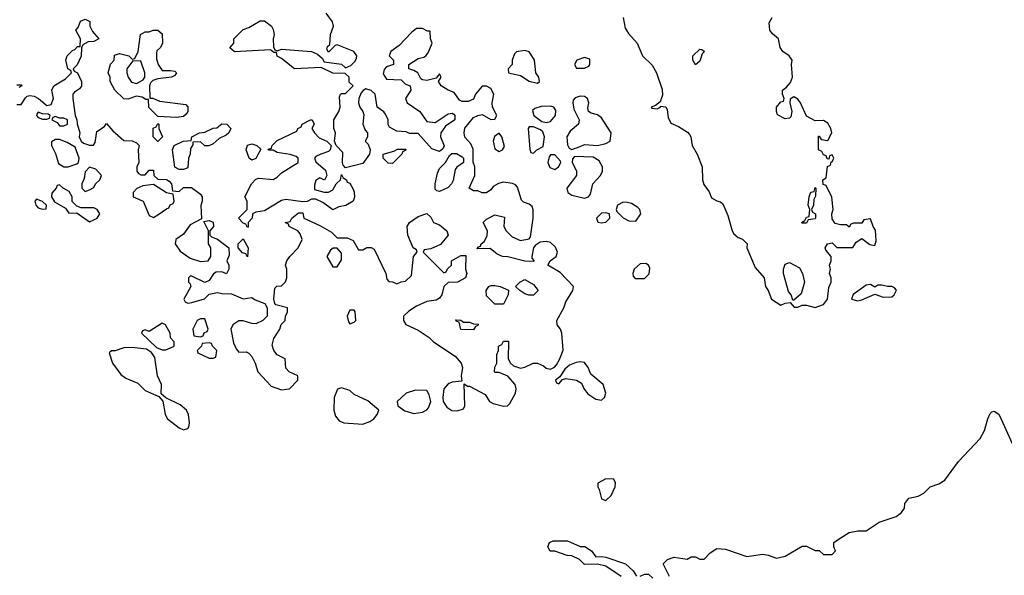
# Model space of a CAD drawing. Header units: inches. Extents: x 2380053 to 2584298, y 380219 to 546618.
# Tile 84 of 256: x 2450503 to 2455117, y 447136 to 449740. Entities that reach past the tile are written whole.
import ezdxf

# ---------------------------------------------------------------- set-up
doc = ezdxf.new("R2010")
doc.units = ezdxf.units.IN
doc.header["$MEASUREMENT"] = 0
doc.layers.add('C4454', color=7, linetype='Continuous')

msp = doc.modelspace()

# ---------------------------------------------------------------- linework, layer by layer
at = {"layer": 'C4454', "color": 2}
for points, elevation in [([(2450490, 449342), (2450510, 449342), (2450530, 449374), (2450538, 449382), (2450550, 449384.7), (2450570, 449381), (2450590.7, 449370.7), (2450630, 449338), (2450650, 449342), (2450661.2, 449370), (2450654, 449410), (2450662, 449430), (2450718, 449462), (2450746, 449490), (2450742, 449502), (2450728, 449510), (2450719, 449550), (2450725.2, 449570), (2450750, 449596), (2450760.4, 449599.6), (2450774, 449614), (2450786, 449614), (2450788, 449650), (2450766, 449690), (2450776.4, 449703.6), (2450787.3, 449732.7), (2450810, 449742), (2450831.1, 449731.1), (2450832, 449710), (2450843.6, 449683.6), (2450874, 449650), (2450850, 449638), (2450823.6, 449636.4), (2450798, 449622), (2450792.7, 449607.3), (2450791.1, 449568.9), (2450771.6, 449528.4), (2450754, 449510), (2450758, 449498), (2450774, 449490), (2450792, 449450), (2450791.6, 449428.4), (2450783.6, 449416.4), (2450759.6, 449400.4), (2450752, 449390), (2450751.3, 449370), (2450762, 449290), (2450771.1, 449271.1), (2450771.6, 449251.6), (2450784.7, 449210), (2450782, 449190), (2450791.1, 449171.1), (2450801, 449161), (2450830, 449151.3), (2450848, 449152), (2450856.4, 449163.6), (2450864.7, 449215.3), (2450900.4, 449239.6), (2450910, 449254), (2450939.6, 449219.6), (2450990, 449174), (2451030, 449171.3), (2451050, 449162), (2451062, 449150), (2451058, 449130), (2451061, 449070), (2451051.3, 449050), (2451052, 449030), (2451059.6, 449019.6), (2451070, 449012), (2451090, 449012), (2451110, 449034), (2451130, 449034), (2451132, 449010), (2451150, 448992), (2451191.3, 448991.3), (2451203.6, 448983.6), (2451214, 448970), (2451218, 448938), (2451250, 448934), (2451270, 448954), (2451307.3, 448952.7), (2451350, 448922), (2451358, 448910), (2451358, 448890), (2451351.6, 448868.4), (2451354, 448806), (2451302, 448778), (2451270, 448735.3), (2451234, 448710), (2451232, 448690), (2451255.3, 448655.3), (2451302, 448622), (2451350, 448606.8), (2451386, 448610), (2451398, 448630), (2451398, 448670), (2451388, 448690), (2451388, 448750), (2451366, 448794), (2451390, 448798), (2451410, 448791.3), (2451411.3, 448770), (2451394, 448750), (2451394, 448730), (2451402, 448722), (2451430, 448711.3), (2451482, 448670), (2451483.6, 448636.4), (2451474, 448610), (2451482, 448590), (2451482, 448570), (2451471.1, 448548.9), (2451450, 448558), (2451423.6, 448556.4), (2451411.6, 448548.4), (2451390, 448518), (2451370, 448508), (2451310, 448538), (2451302, 448538), (2451294, 448530), (2451294, 448510), (2451302, 448502), (2451304.7, 448490), (2451271.3, 448430), (2451278, 448418), (2451290, 448411.3), (2451310, 448414.8), (2451368.9, 448431.1), (2451390, 448454), (2451430, 448461), (2451450, 448456), (2451495.3, 448455.3), (2451550, 448432), (2451590, 448438), (2451606.8, 448426.8), (2451652, 448410), (2451662, 448390), (2451662, 448350), (2451642, 448330), (2451610, 448314), (2451590, 448315.3), (2451550, 448328.7), (2451530, 448328.7), (2451502, 448310), (2451492, 448290), (2451505.4, 448225.4), (2451516.9, 448196.9), (2451530, 448182), (2451563.6, 448183.6), (2451576.9, 448176.9), (2451590, 448162), (2451606, 448130), (2451618, 448090), (2451681.6, 448021.6), (2451730, 448004.9), (2451766, 448010), (2451768.9, 448011.1), (2451806, 448050), (2451806, 448070), (2451766, 448090), (2451750, 448106), (2451746, 448150), (2451710, 448168.7), (2451694, 448190), (2451686, 448214), (2451693.6, 448246.4), (2451722, 448290), (2451728.4, 448311.6), (2451746, 448330), (2451748, 448350), (2451758, 448370), (2451758, 448390), (2451703.1, 448403.1), (2451698, 448410), (2451694, 448430), (2451698, 448482), (2451708.4, 448491.6), (2451730, 448492), (2451748.9, 448511.1), (2451754, 448530), (2451754, 448570), (2451749, 448590), (2451755.3, 448610), (2451768, 448630), (2451808, 448670), (2451826, 448710), (2451816.4, 448736.4), (2451806, 448750), (2451766, 448770), (2451762, 448782), (2451746, 448790), (2451770, 448794), (2451778, 448810), (2451810, 448834), (2451830, 448834), (2451834, 448810), (2451910, 448776), (2451963.5, 448743.5), (2451990, 448718), (2452036.9, 448716.9), (2452064.7, 448704.7), (2452090, 448662), (2452110, 448662), (2452130, 448672), (2452150, 448672), (2452163.6, 448663.6), (2452218, 448550), (2452223.6, 448523.6), (2452232.7, 448512.7), (2452250, 448512), (2452270, 448502), (2452290, 448512), (2452310, 448514), (2452339, 448541), (2452348, 448630), (2452366, 448650), (2452362, 448662), (2452346, 448670), (2452322, 448730), (2452319, 448770), (2452328.7, 448790), (2452370, 448818), (2452410, 448832), (2452430, 448814), (2452442, 448790), (2452470, 448778), (2452504.7, 448750), (2452511.3, 448730), (2452474.4, 448685.6), (2452430, 448666), (2452398, 448662), (2452394, 448650), (2452490, 448554), (2452502, 448558), (2452507.3, 448572.7), (2452526, 448590), (2452526, 448610), (2452570, 448634), (2452594, 448634), (2452592, 448570), (2452598, 448550), (2452592, 448530), (2452554, 448510), (2452510, 448508), (2452491, 448489), (2452481, 448450), (2452470, 448435.3), (2452454, 448426), (2452410, 448419), (2452362, 448398), (2452326.4, 448373.6), (2452302, 448350), (2452302, 448330), (2452311.6, 448311.6), (2452370, 448284.7), (2452422, 448250), (2452442, 448230), (2452543.5, 448163.5), (2452571.3, 448130), (2452578, 448110), (2452572, 448070), (2452574, 448046), (2452530, 448041.2), (2452510, 448034), (2452490.6, 448009.4), (2452484.9, 447970), (2452487.3, 447950), (2452504.2, 447924.2), (2452528.3, 447908.3), (2452552.9, 447907.1), (2452583.1, 447916.9), (2452589.2, 447930.8), (2452586, 448034), (2452602, 448022), (2452610, 448022), (2452683.6, 447983.6), (2452704.7, 447950), (2452721.3, 447941.3), (2452770, 447928), (2452789.3, 447930.7), (2452799.5, 447940.5), (2452826, 447990), (2452829.3, 448010), (2452825.2, 448030), (2452790, 448068.7), (2452750, 448086), (2452730, 448086), (2452728, 448090), (2452728.9, 448111.1), (2452738, 448130), (2452738, 448170), (2452746, 448190), (2452746, 448210), (2452762, 448218), (2452770, 448234), (2452794, 448234), (2452792, 448150), (2452802, 448130), (2452816.9, 448116.9), (2452850, 448106), (2452870, 448110.8), (2452909.6, 448130.4), (2452930, 448130.7), (2452958, 448118), (2452970, 448106), (2452990, 448102), (2453008.9, 448111.1), (2453018, 448122), (2453032.9, 448147.1), (2453049.3, 448190.7), (2453043.7, 448270), (2453037.2, 448290), (2453021.2, 448310), (2453019.3, 448330), (2453052, 448390), (2453062, 448418), (2453095.3, 448470), (2453098, 448490), (2453035.5, 448555.5), (2452978, 448590), (2452988, 448610), (2453017.2, 448630), (2453023.7, 448650), (2453013.6, 448673.6), (2452990, 448696), (2452970, 448700.9), (2452942.5, 448697.5), (2452918.8, 448681.2), (2452911, 448670), (2452902, 448630), (2452902, 448622), (2452914, 448610), (2452910, 448606), (2452870, 448608.7), (2452790, 448629), (2452766, 448630), (2452740.2, 448640.2), (2452707.3, 448667.3), (2452646, 448666), (2452650, 448674), (2452662, 448678), (2452666, 448690), (2452679, 448701), (2452693.2, 448726.8), (2452695.3, 448750), (2452675.3, 448790), (2452690, 448804.7), (2452730, 448824.7), (2452774, 448814), (2452772, 448770), (2452782, 448750), (2452810, 448722), (2452850, 448704.7), (2452890, 448712), (2452897.2, 448722.8), (2452909.2, 448810), (2452909.1, 448849.1), (2452904, 448864), (2452890, 448875.3), (2452864, 448884), (2452854, 448894), (2452835.5, 448955.5), (2452826.3, 448966.3), (2452812.7, 448972.7), (2452770, 448978), (2452747.3, 448972.7), (2452722, 448958), (2452710, 448942), (2452690, 448928), (2452670, 448928), (2452650, 448938), (2452630, 448938), (2452608.7, 448950), (2452635.3, 449010), (2452635.3, 449050), (2452627.3, 449072.7), (2452627.3, 449132.7), (2452617.2, 449157.2), (2452589.4, 449189.4), (2452586, 449210), (2452589, 449231), (2452630, 449282), (2452650, 449291.3), (2452670, 449296), (2452710, 449272), (2452730, 449274), (2452738, 449290), (2452719, 449330), (2452717.2, 449350), (2452724, 449390), (2452710, 449418), (2452690, 449428.7), (2452670, 449428.7), (2452638, 449390), (2452630, 449368), (2452603.6, 449356.4), (2452576.4, 449356.4), (2452563.1, 449363.1), (2452539, 449399), (2452510, 449408.7), (2452478, 449430), (2452466, 449450), (2452478, 449470), (2452470, 449486), (2452454, 449466), (2452410, 449455.3), (2452390, 449458), (2452383.1, 449463.1), (2452368, 449490), (2452350, 449502), (2452326, 449510), (2452326, 449530), (2452370, 449558), (2452396.4, 449563.6), (2452406, 449570), (2452416.4, 449583.6), (2452435.3, 449630), (2452428, 449650), (2452426, 449686), (2452414, 449686), (2452390, 449698), (2452362, 449698), (2452339.6, 449680.4), (2452281.4, 449618.6), (2452242, 449590), (2452234, 449570), (2452254, 449550), (2452254, 449530), (2452221, 449519), (2452210, 449506), (2452205.4, 449485.4), (2452221, 449461), (2452290, 449458), (2452310, 449438), (2452332, 449430), (2452336, 449410), (2452311.3, 449370), (2452318, 449350), (2452378, 449310), (2452410, 449262), (2452450, 449258), (2452510, 449298), (2452530, 449302), (2452536.9, 449296.9), (2452542, 449290), (2452542, 449270), (2452498.8, 449241.2), (2452476, 449210), (2452474.8, 449190), (2452491.6, 449148.4), (2452485.4, 449134.6), (2452470, 449122), (2452434.6, 449134.6), (2452370, 449206), (2452330, 449206), (2452314.6, 449214.6), (2452270, 449218), (2452236.4, 449236.4), (2452229.1, 449249.1), (2452228.7, 449270), (2452216.4, 449296.4), (2452208.4, 449308.4), (2452178, 449330), (2452168, 449390), (2452150, 449408), (2452124.7, 449415.3), (2452111.6, 449408.4), (2452103.6, 449396.4), (2452091.3, 449370), (2452091, 449350), (2452096, 449330), (2452111.3, 449310), (2452115.3, 449295.3), (2452111, 449250), (2452122, 449222), (2452132, 449210), (2452132, 449190), (2452122, 449170), (2452136, 449156), (2452144.7, 449130), (2452142, 449110), (2452110, 449066), (2452030, 449046), (2452018, 449058), (2452015.3, 449070), (2452017.2, 449117.2), (2451986, 449150), (2451978, 449170), (2451982, 449210), (2451975.3, 449230), (2451975.3, 449270), (2451999, 449310), (2452004, 449330), (2452002, 449378), (2452006, 449390), (2452010, 449394), (2452030, 449394), (2452066, 449430), (2452047.3, 449447.3), (2452046, 449470), (2452027.3, 449487.3), (2451970, 449488.7), (2451915.3, 449515.3), (2451790, 449509), (2451730, 449558), (2451710, 449568), (2451706, 449586), (2451694, 449586), (2451678, 449598), (2451510, 449588.7), (2451487.3, 449607.3), (2451506, 449630), (2451506, 449650), (2451550, 449694), (2451576.4, 449703.6), (2451630, 449734), (2451650, 449734), (2451682, 449710), (2451690, 449694), (2451696, 449670), (2451691.3, 449650), (2451692.7, 449612.7), (2451698, 449598), (2451710, 449594), (2451730, 449602), (2451870, 449590.8), (2451898, 449578), (2451919.8, 449559.8), (2451930, 449542), (2452010.9, 449530.9), (2452030, 449514), (2452054.6, 449525.4), (2452074.6, 449545.4), (2452080.4, 449559.6), (2452082, 449570), (2452068, 449590), (2451990, 449622), (2451981, 449619), (2451950, 449588), (2451942, 449602), (2451945.2, 449614.8), (2451956.4, 449623.6), (2451959.3, 449670), (2451973.2, 449710), (2451969.3, 449730), (2451939, 449770)], 54), ([(2453330.5, 449750.5), (2453340.4, 449700.4), (2453355.5, 449675.5), (2453396, 449630), (2453421, 449570), (2453466.2, 449526.2), (2453487.3, 449490), (2453512.8, 449412.8), (2453514.4, 449385.6), (2453504.7, 449355.3), (2453482, 449338), (2453462, 449330), (2453464.7, 449324.7), (2453490, 449322), (2453506, 449330), (2453506, 449334), (2453530, 449332), (2453536.9, 449316.9), (2453541.4, 449281.4), (2453554.8, 449254.8), (2453590, 449238.8), (2453632.3, 449212.3), (2453641.1, 449201.1), (2453647.3, 449190), (2453654.8, 449150), (2453677.3, 449110), (2453700.7, 449050), (2453702.8, 448990), (2453708.1, 448968.1), (2453733.2, 448933.2), (2453745.5, 448905.5), (2453770, 448891), (2453786.8, 448886.8), (2453797.3, 448877.3), (2453822, 448822), (2453842, 448750), (2453850, 448736), (2453870, 448718.8), (2453890.6, 448710.6), (2453911.3, 448690), (2453911, 448670), (2453950, 448578), (2453992, 448530), (2453998, 448490), (2454010.9, 448470.9), (2454026, 448430), (2454070, 448402), (2454090, 448412), (2454114, 448414), (2454132.7, 448392.7), (2454150, 448392), (2454170, 448402), (2454190, 448402), (2454230, 448391.3), (2454270, 448404.7), (2454288.7, 448430), (2454295.3, 448484.7), (2454306, 448510), (2454306, 448530), (2454298, 448550), (2454302, 448570), (2454298, 448590), (2454306, 448610), (2454306, 448630), (2454280.4, 448660.4), (2454278, 448670), (2454288, 448690), (2454310, 448694), (2454332, 448672), (2454407.3, 448672.7), (2454423.1, 448696.9), (2454450, 448714), (2454486, 448686), (2454510, 448682), (2454516, 448704), (2454513.3, 448753.3), (2454502, 448770), (2454490, 448806), (2454458, 448802), (2454450, 448786), (2454410, 448786), (2454398, 448782), (2454390, 448768), (2454378, 448778), (2454350, 448778), (2454324, 448784), (2454310, 448806), (2454308.7, 448830), (2454315.3, 448850), (2454308.4, 448908.4), (2454282, 448962), (2454267.3, 448967.3), (2454266, 448990), (2454282, 448998), (2454288, 449052), (2454302, 449058), (2454306, 449074), (2454310, 449074), (2454318, 449090), (2454310, 449106), (2454298, 449102), (2454294, 449086), (2454287.3, 449087.3), (2454282, 449102), (2454270, 449106), (2454262, 449122), (2454246, 449130), (2454246, 449194), (2454250, 449194), (2454258, 449178), (2454290, 449174), (2454308.7, 449210), (2454304, 449230), (2454290, 449255.3), (2454270, 449268), (2454230, 449266), (2454190, 449288), (2454162, 449350), (2454150, 449368), (2454130, 449378), (2454112.7, 449367.3), (2454112, 449350), (2454121, 449310), (2454116, 449284), (2454110, 449278), (2454090, 449275.3), (2454054.6, 449294.6), (2454048.7, 449310), (2454048.7, 449330), (2454070, 449354), (2454082, 449358), (2454086, 449370), (2454078, 449390), (2454078, 449410), (2454096.5, 449423.5), (2454114.8, 449445.2), (2454124.5, 449470), (2454119, 449530), (2454122, 449550), (2454108.7, 449570), (2454079.3, 449590), (2454066.6, 449610), (2454058, 449650), (2454030, 449673.2), (2454018, 449690), (2454015.1, 449724.9), (2454028.7, 449750)], 54), ([(2450490, 449434), (2450510, 449434), (2450512, 449430), (2450498, 449422)], 54), ([(2453548, 447130), (2453518, 447190), (2453538, 447210), (2453570, 447221), (2453630, 447212), (2453650, 447222), (2453670, 447222), (2453690, 447212), (2453710, 447212), (2453738, 447242), (2453770, 447261), (2453810, 447258.8), (2453910, 447224.7), (2453984.7, 447235.3), (2454010, 447231), (2454050, 447216), (2454090, 447226), (2454170, 447272), (2454190, 447272), (2454230, 447252), (2454250, 447252), (2454270, 447234), (2454310, 447234), (2454326, 447250), (2454318, 447270), (2454318, 447290), (2454348, 447310), (2454390, 447336), (2454430, 447344.7), (2454470, 447344.7), (2454530, 447384.7), (2454610, 447411), (2454635.3, 447430), (2454648.7, 447450), (2454650, 447472), (2454670, 447498), (2454712.9, 447507.1), (2454739.3, 447520.7), (2454770, 447551), (2454810, 447564.7), (2454837.5, 447582.5), (2454902, 447670), (2455003.1, 447776.9), (2455024.7, 447815.3), (2455039, 447870), (2455050, 447894), (2455058, 447902), (2455070, 447904.7), (2455090.5, 447890.5), (2455110.5, 447850.5), (2455153, 447753)], 50), ([(2453322, 447130), (2453250, 447179), (2453210, 447188), (2453150, 447186), (2453126, 447210), (2453090, 447228), (2453068.9, 447228.9), (2453010, 447248.7), (2452989, 447249), (2452978, 447270), (2452986, 447290), (2453003.1, 447296.9), (2453070, 447298), (2453130, 447271.3), (2453150.9, 447270.9), (2453182, 447250), (2453202, 447222), (2453230, 447224.7), (2453250, 447221), (2453342, 447190), (2453376.9, 447156.9), (2453392.7, 447132.7)], 50), ([(2453410, 447132), (2453430, 447142), (2453450, 447142), (2453470, 447122)], 50)]:
    msp.add_lwpolyline(points, dxfattribs=dict(at, elevation=elevation))
at = {"layer": 'C4454', "color": 2, "elevation": 54}
for points in [[(2451170, 449502), (2451210, 449502), (2451230, 449498), (2451238, 449490), (2451230, 449478), (2451214, 449470), (2451150, 449462), (2451126, 449454), (2451116, 449444), (2451111, 449430), (2451112.7, 449372.7), (2451127.3, 449372.7), (2451158, 449358), (2451282, 449342), (2451291, 449331), (2451290.9, 449309.1), (2451283.6, 449296.4), (2451270, 449286), (2451238, 449282), (2451150, 449286), (2451108.4, 449328.4), (2451106, 449366), (2451094, 449366), (2451077.2, 449377.2), (2451050, 449382), (2451010, 449368), (2450990, 449368.7), (2450948, 449410), (2450926, 449450), (2450926, 449470), (2450918, 449490), (2450928, 449532), (2450946, 449550), (2450947.3, 449572.7), (2450970, 449582), (2451014, 449570), (2451030, 449554), (2451042, 449558), (2451058, 449590), (2451069.3, 449670.7), (2451090, 449682), (2451110, 449682), (2451128.9, 449691.1), (2451150, 449691.3), (2451170, 449674), (2451172, 449630), (2451162, 449610), (2451146, 449594), (2451143.6, 449583.6), (2451143.6, 449556.4), (2451151.3, 449530)], [(2452870, 449595.3), (2452831.1, 449588.9), (2452821, 449579), (2452811.3, 449550), (2452811, 449529), (2452792, 449510), (2452794, 449490), (2452850, 449478), (2452890, 449451.3), (2452930, 449442), (2452938, 449450), (2452935.3, 449470), (2452922, 449490), (2452915.3, 449550), (2452898.6, 449578.6), (2452890, 449588.7)], [(2453670, 449528), (2453658, 449550), (2453658, 449570), (2453690, 449602), (2453699.6, 449599.6), (2453711.3, 449590), (2453701, 449579), (2453690, 449546)], [(2451032.7, 449547.3), (2451004.7, 449510), (2451004.7, 449490), (2451011.3, 449470), (2451027.1, 449447.1), (2451050, 449441), (2451082, 449458), (2451088.7, 449470), (2451089, 449490), (2451070, 449546)], [(2453150, 449562), (2453114, 449550), (2453102, 449530), (2453112.7, 449512.7), (2453150, 449512), (2453170, 449522), (2453175.3, 449530), (2453174, 449554)], [(2453130, 449381.2), (2453106, 449374), (2453096.9, 449363.1), (2453094.8, 449350), (2453099.8, 449319.8), (2453124.7, 449270), (2453122, 449250), (2453082, 449218), (2453066.8, 449190), (2453070, 449154), (2453078, 449138), (2453090, 449131.3), (2453130, 449144.7), (2453150, 449154.8), (2453210, 449150.6), (2453250, 449158.8), (2453269.1, 449170.9), (2453275.3, 449210), (2453230, 449279), (2453210, 449294), (2453181.2, 449301.2), (2453168, 449310), (2453164.7, 449324.7), (2453169.2, 449350), (2453164, 449370), (2453150, 449379.3)], [(2450590, 449306), (2450583.6, 449296.4), (2450582, 449290), (2450590, 449282), (2450610, 449274), (2450630, 449274), (2450642, 449278), (2450646, 449290), (2450636.4, 449296.4), (2450610, 449298)], [(2452990, 449334), (2452947.1, 449332.9), (2452916.9, 449323.1), (2452906.4, 449313.6), (2452912, 449290), (2452950, 449262), (2452970, 449258), (2452990, 449262), (2453014, 449290), (2453014.6, 449314.6), (2453006, 449330)], [(2450670, 449286), (2450658, 449282), (2450654, 449270), (2450678, 449258), (2450690, 449242), (2450710, 449242), (2450726, 449250), (2450726, 449270), (2450710, 449278), (2450690, 449278)], [(2451150, 449168.7), (2451128, 449190), (2451128.9, 449231.1), (2451142, 449238), (2451150, 449254), (2451154, 449250), (2451154, 449230), (2451172, 449190)], [(2451370, 449148), (2451350, 449168), (2451314, 449166), (2451314, 449154), (2451303.6, 449136.4), (2451302, 449110), (2451294, 449090), (2451290, 449046), (2451270, 449038), (2451250, 449038), (2451229, 449049), (2451218, 449130), (2451226, 449150), (2451268.9, 449171.1), (2451306, 449174), (2451309.1, 449190.9), (2451346, 449210), (2451370, 449212), (2451410, 449232), (2451427.3, 449232.7), (2451450, 449252), (2451474, 449250), (2451492, 449230), (2451482, 449210), (2451470, 449198), (2451436.9, 449183.1), (2451410, 449158), (2451388.7, 449148.7)], [(2451931.6, 448988.4), (2451910, 448998), (2451890, 448986), (2451883.6, 448963.6), (2451884.7, 448944.7), (2451930, 448931.3), (2451950, 448932), (2451970, 448942), (2451986, 448970), (2452006, 448990), (2452010, 449014), (2452018, 448998), (2452034, 448990), (2452038, 448978), (2452050, 448974), (2452065.4, 448945.4), (2452070.9, 448930.9), (2452071.3, 448908.7), (2452064.7, 448890), (2452030.7, 448869.3), (2451998, 448862), (2451970, 448848.7), (2451923.7, 448883.7), (2451890, 448898), (2451870, 448898), (2451850, 448888), (2451830, 448886), (2451750, 448897.2), (2451730, 448892.7), (2451650, 448844), (2451610, 448838), (2451594, 448830), (2451592, 448810), (2451574, 448790), (2451574, 448770), (2451570, 448766), (2451562, 448782), (2451550, 448786), (2451528.7, 448810), (2451568, 448850), (2451568, 448890), (2451558, 448910), (2451588.9, 448971.1), (2451610, 448992), (2451623.1, 448996.9), (2451690, 448991), (2451710, 449001), (2451730, 449022.8), (2451808, 449070), (2451808, 449090), (2451799, 449099), (2451770, 449108.7), (2451710, 449118), (2451690, 449128), (2451668.4, 449128.4), (2451667.3, 449132.7), (2451682, 449138), (2451686, 449150), (2451710, 449174), (2451802, 449218), (2451806, 449230), (2451822, 449238), (2451826, 449250), (2451866, 449270), (2451874, 449270), (2451882, 449250), (2451872, 449230), (2451884.7, 449210), (2451906, 449186), (2451942, 449170), (2451962, 449150), (2451958, 449130), (2451950, 449122), (2451914, 449110), (2451890, 449098), (2451884.7, 449090), (2451890, 449074), (2451935.3, 449035.3), (2451942, 449010)], [(2452750, 449208), (2452727.3, 449192.7), (2452721, 449170), (2452730, 449134), (2452750, 449122), (2452766, 449130), (2452774, 449146), (2452762, 449190)], [(2452910, 449238), (2452890, 449238), (2452886, 449230), (2452892.7, 449132.7), (2452898, 449118), (2452910, 449114), (2452926, 449130), (2452955.3, 449144.7), (2452962, 449190), (2452954, 449214), (2452943.1, 449223.1)], [(2450690, 449178), (2450670, 449178), (2450652, 449168), (2450651.3, 449150), (2450670, 449112), (2450685.2, 449065.2), (2450710, 449050.8), (2450730, 449050.8), (2450770, 449064.7), (2450778, 449070), (2450782, 449090), (2450762, 449142), (2450724.7, 449164.7)], [(2451590, 449082), (2451578, 449090), (2451564, 449130), (2451570, 449152), (2451590, 449158), (2451614, 449150), (2451632.7, 449132.7), (2451610, 449088.7)], [(2452250, 449066), (2452230, 449068), (2452210, 449086), (2452206, 449090), (2452206, 449110), (2452256.4, 449123.6), (2452272.7, 449132.7), (2452312.7, 449132.7), (2452310, 449126), (2452298, 449122), (2452294, 449110)], [(2452470, 448935.3), (2452458, 448938), (2452450, 448946), (2452449, 448970), (2452460.2, 449019.8), (2452470, 449042), (2452498, 449070), (2452516.4, 449103.6), (2452528, 449112), (2452550, 449112), (2452576.9, 449096.9), (2452582, 449090), (2452582, 449070), (2452550.8, 449049.2), (2452542.8, 449037.2), (2452533.4, 448986.6), (2452526, 448970), (2452510, 448954), (2452490, 448944)], [(2453010, 449106), (2452990, 449106), (2452983.6, 449096.4), (2452978, 449070), (2452987.1, 449047.1), (2453010, 449038), (2453028, 449050), (2453038, 449070), (2453036.4, 449076.4)], [(2453102, 449098), (2453092.7, 449087.3), (2453092, 449070), (2453111.6, 449031.6), (2453112, 449010), (2453066, 448950), (2453072, 448930), (2453090, 448918), (2453150, 448904), (2453168, 448910), (2453178, 448922), (2453188, 448970), (2453224, 449010), (2453233.2, 449030), (2453233.2, 449050), (2453218, 449078), (2453190, 449095.3)], [(2450830, 449048), (2450810, 449026), (2450804.7, 448995.3), (2450794, 448970), (2450794, 448950), (2450810, 448934), (2450830, 448942), (2450850, 448954), (2450858, 448970), (2450878, 448990), (2450886, 449010), (2450859, 449039)], [(2450690, 448966), (2450678, 448962), (2450674, 448950), (2450652.7, 448927.3), (2450652, 448910), (2450665.4, 448885.4), (2450716.9, 448856.9), (2450732.7, 448832.7), (2450770, 448834), (2450830, 448792), (2450850, 448802), (2450866, 448810), (2450878, 448830), (2450866, 448850), (2450850, 448858), (2450790, 448858), (2450770, 448866), (2450748.4, 448888.4), (2450748, 448910), (2450734.6, 448934.6), (2450706, 448950)], [(2451130, 448968), (2451079.6, 448960.4), (2451051.6, 448948.4), (2451034, 448930), (2451034, 448910), (2451082, 448890), (2451110, 448822), (2451130, 448812), (2451150, 448824.7), (2451190, 448854), (2451202, 448858), (2451208, 448872), (2451222, 448878), (2451226, 448890), (2451222, 448922), (2451190, 448928)], [(2454170, 448786), (2454166, 448790), (2454182, 448798), (2454190, 448814), (2454202, 448818), (2454206, 448850), (2454198, 448870), (2454202, 448910), (2454210, 448932), (2454226, 448934), (2454230, 448954), (2454234, 448950), (2454232.7, 448912.7), (2454223.6, 448896.4), (2454222, 448870), (2454214, 448850), (2454218, 448838), (2454232, 448830), (2454232, 448810), (2454230, 448806), (2454198, 448802), (2454190, 448786)], [(2450582, 448898), (2450574, 448890), (2450578, 448870), (2450590, 448858), (2450610, 448852), (2450626, 448854), (2450628, 448870), (2450610, 448888)], [(2453330, 448885.2), (2453304.7, 448870), (2453298, 448850), (2453301, 448841), (2453330, 448811), (2453356.8, 448796.8), (2453390, 448796), (2453414, 448830), (2453409, 448850), (2453399.5, 448859.5), (2453370, 448878), (2453350, 448883.7)], [(2453250, 448835.3), (2453230, 448833.2), (2453206, 448810), (2453211.6, 448791.6), (2453230, 448787.3), (2453250, 448791.3), (2453268.7, 448810), (2453266, 448830)], [(2451570, 448628), (2451562, 448642), (2451547.3, 448647.3), (2451526, 448670), (2451526, 448690), (2451550, 448712), (2451574, 448670)], [(2451990, 448668.7), (2451971.6, 448668.4), (2451959.6, 448660.4), (2451942, 448630), (2451970, 448582), (2451990, 448582), (2452010, 448614), (2452010, 448646)], [(2454126, 448426), (2454118, 448450), (2454105.2, 448465.2), (2454082, 448550), (2454082, 448570), (2454090, 448594), (2454110, 448602), (2454156.9, 448576.9), (2454171.1, 448551.1), (2454181, 448510), (2454164.7, 448455.3), (2454130, 448426)], [(2453436.6, 448596.6), (2453410, 448595.1), (2453382.8, 448570), (2453376, 448550), (2453378, 448538), (2453386.4, 448526.4), (2453430, 448527.3), (2453452, 448548), (2453456, 448576), (2453449.3, 448589.3)], [(2452910, 448449.2), (2452889.3, 448449.3), (2452870, 448455.3), (2452846, 448470), (2452826, 448490), (2452846, 448510), (2452870, 448522), (2452910, 448498), (2452932, 448470)], [(2452730, 448406), (2452690, 448446), (2452689, 448470), (2452702, 448490), (2452710, 448494.8), (2452730, 448494.8), (2452754, 448490), (2452792.7, 448472.7), (2452792, 448450), (2452770, 448406)], [(2454490, 448498), (2454470, 448495.3), (2454408.2, 448451.8), (2454401, 448430), (2454430, 448421.6), (2454450, 448426.4), (2454510, 448454), (2454550, 448438.8), (2454590, 448440.7), (2454601.2, 448450), (2454612.3, 448472.3), (2454603.1, 448483.1), (2454590, 448488.7), (2454570, 448488.7), (2454543.6, 448496.4), (2454523.6, 448496.4), (2454510, 448486)], [(2452070, 448378), (2452050, 448378), (2452038, 448350), (2452043.6, 448323.6), (2452050, 448314), (2452070, 448322), (2452078, 448330), (2452075.3, 448370)], [(2451370, 448338), (2451350, 448338), (2451334, 448330), (2451314, 448290), (2451318, 448258), (2451350, 448254), (2451362, 448258), (2451367.3, 448272.7), (2451382, 448278), (2451386, 448290)], [(2452582, 448322), (2452610, 448322), (2452630, 448314), (2452652.7, 448312.7), (2452650, 448306), (2452638, 448302), (2452630, 448286), (2452570, 448288), (2452562, 448322), (2452550, 448326), (2452547.3, 448332.7), (2452570, 448332)], [(2451170, 448318), (2451110, 448278), (2451090, 448286), (2451078, 448282), (2451074, 448270), (2451143.6, 448203.6), (2451170, 448192), (2451187.3, 448192.7), (2451210, 448202), (2451226, 448210), (2451226, 448230), (2451208.7, 448248.7), (2451208, 448270), (2451186, 448310)], [(2451030, 448204), (2450990, 448202), (2450950, 448188), (2450932.7, 448187.3), (2450922, 448178), (2450938, 448130), (2450976.8, 448076.8), (2450999.8, 448059.8), (2451056.3, 448036.3), (2451090, 448002), (2451154, 447974), (2451172.7, 447952.7), (2451184.9, 447890), (2451196, 447870), (2451250, 447826.8), (2451270, 447818), (2451290, 447824.7), (2451295.3, 447830), (2451299, 447850), (2451293.2, 447890), (2451284, 447910), (2451254.8, 447934.8), (2451187.3, 447967.3), (2451166, 447986), (2451168, 448030), (2451148, 448070), (2451136.4, 448156.4), (2451120.4, 448180.4), (2451096.4, 448196.4)], [(2451390, 448226), (2451358, 448222), (2451354, 448210), (2451334, 448190), (2451338, 448178), (2451390, 448154), (2451410, 448154), (2451422, 448158), (2451426, 448190), (2451406, 448210), (2451402, 448222)], [(2453130, 448137), (2453110, 448134), (2453079.3, 448120.7), (2453058, 448102), (2453034, 448066), (2453014, 448050), (2453018, 448038), (2453030, 448034), (2453046, 448054), (2453062, 448058), (2453112, 448050), (2453135.9, 448035.9), (2453147.9, 448007.9), (2453165.8, 447985.8), (2453202, 447962), (2453230, 447957.3), (2453242.7, 447970), (2453249.3, 447990), (2453237.2, 448030), (2453178.6, 448078.6), (2453166, 448110), (2453150, 448133.2)], [(2452010, 448015.3), (2451991.3, 448008.7), (2451976, 447970), (2451974.8, 447910), (2451982, 447882), (2451999.8, 447859.8), (2452022, 447850), (2452110, 447844), (2452143.2, 447856.8), (2452162, 447870), (2452178, 447890), (2452186, 447910), (2452134, 447954), (2452070, 447984), (2452050, 448002)], [(2452356.9, 448003.1), (2452314, 447990), (2452272, 447950), (2452274, 447930), (2452307.1, 447907.1), (2452350, 447894.8), (2452390, 447901), (2452410, 447911.3), (2452418.6, 447921.4), (2452429, 447950), (2452422, 447982), (2452410, 448002)], [(2453250, 447588), (2453212.7, 447567.3), (2453212, 447550), (2453218.8, 447538.8), (2453230, 447494), (2453250, 447486), (2453274, 447510), (2453293.2, 447550), (2453295.3, 447570), (2453287.3, 447587.3)]]:
    msp.add_lwpolyline(points, close=True, dxfattribs=at)

doc.saveas('drawing.dxf')
